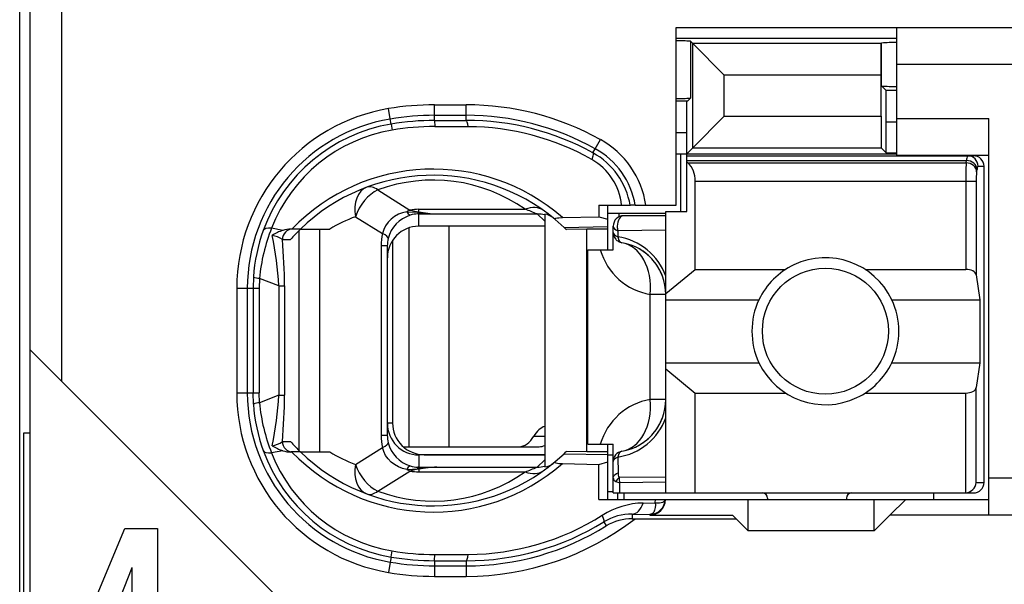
# Model space of a CAD drawing. Extents: x 0 to 187, y 0 to 175.
# Tile 4 of 32: x 0.5 to 9.87, y 40.38 to 45.75. Entities that reach past the tile are written whole.
import ezdxf

# ---------------------------------------------------------------- set-up
doc = ezdxf.new("R2010")
doc.units = 0
doc.header["$LTSCALE"] = 11.398071
doc.header["$MEASUREMENT"] = 0
doc.layers.get('0').update_dxf_attribs({"linetype": 'CONTINUOUS'})

msp = doc.modelspace()

# ---------------------------------------------------------------- linework, layer by layer
at = {"color": 7, "linetype": 'CONTINUOUS'}
for p, q in [((0.4983, 19.1519), (0.4983, 139.5506)), ((0.5982, 32.2019), (0.5982, 49.0023)), ((0.8983, 42.3105), (0.8983, 49.0023)), ((6.7484, 43.9869), (6.7484, 45.6771)), ((6.7484, 45.6771), (11.7982, 45.6771)), ((8.8482, 44.4623), (8.8482, 45.6771)), ((6.7484, 45.5772), (8.8482, 45.5772)), ((6.8848, 45.5469), (6.8848, 45.0067)), ((6.8848, 45.5469), (6.9055, 45.5262)), ((6.9055, 44.534), (6.9055, 45.5262)), ((6.9055, 45.5262), (7.2059, 45.2258)), ((8.6994, 45.5262), (6.9055, 45.5262)), ((8.699, 45.2258), (8.6994, 45.5262)), ((8.6994, 45.5262), (8.7031, 45.5303)), ((8.7031, 45.1217), (8.7031, 45.5303)), ((11.7982, 45.3271), (8.8482, 45.3271)), ((7.2059, 44.8344), (7.2059, 45.2258)), ((8.699, 45.2258), (7.2059, 45.2258)), ((8.699, 44.8344), (8.699, 45.2258)), ((8.7469, 45.0783), (8.7031, 45.1217)), ((6.8549, 44.977), (6.8848, 45.0067)), ((8.7483, 44.7786), (8.7469, 45.0783)), ((8.8482, 45.0783), (8.7469, 45.0783)), ((4.0261, 44.8075), (4.0095, 44.9061)), ((4.4485, 44.7937), (4.4485, 44.9426)), ((4.4485, 44.9426), (4.7482, 44.9426)), ((4.7482, 44.7944), (4.7482, 44.9426)), ((6.8549, 44.977), (6.7484, 44.977)), ((6.8483, 44.6773), (6.8497, 44.977)), ((4.0343, 44.7593), (4.0261, 44.8075)), ((4.4485, 44.8427), (4.7482, 44.8427)), ((6.9055, 44.534), (7.2059, 44.8344)), ((7.2059, 44.8344), (8.699, 44.8344)), ((8.699, 44.8344), (8.6994, 44.534)), ((8.8482, 44.8124), (9.7232, 44.8124)), ((9.7232, 41.0372), (9.7232, 44.8124)), ((4.0343, 44.7586), (4.0433, 44.7014)), ((4.4485, 44.7937), (4.7482, 44.7944)), ((4.4485, 44.7931), (4.4491, 44.7352)), ((4.4491, 44.7352), (4.7689, 44.7345)), ((8.7483, 44.4851), (8.7483, 44.7786)), ((8.8482, 44.7786), (8.7483, 44.7786)), ((6.8483, 44.6773), (6.7484, 44.6773)), ((6.8483, 43.927), (6.8483, 44.6773)), ((5.9557, 44.4851), (5.9774, 44.5244)), ((5.9774, 44.5244), (6.026, 44.6118)), ((6.8483, 44.4768), (6.9055, 44.534)), ((6.9055, 44.534), (8.6994, 44.534)), ((8.7483, 44.4851), (8.6994, 44.534)), ((6.7484, 44.4768), (8.8482, 44.4768)), ((6.7932, 43.927), (6.7932, 44.4768)), ((6.8483, 44.4568), (9.5782, 44.4568)), ((8.7483, 44.4851), (8.8482, 44.4851)), ((8.8482, 44.4623), (9.7232, 44.4623)), ((6.8483, 44.4127), (9.5124, 44.4127)), ((6.8583, 44.3907), (6.8483, 44.3989)), ((6.8583, 44.3907), (9.509, 44.3907)), ((9.509, 44.3907), (9.5124, 44.4127)), ((9.622, 44.3569), (9.6785, 44.3569)), ((9.6785, 41.3473), (9.6785, 44.3569)), ((9.6085, 44.3039), (9.612, 44.3259)), ((6.9282, 43.3758), (6.9282, 44.2171)), ((6.9282, 44.2171), (9.604, 44.2171)), ((9.5045, 44.2171), (9.5045, 43.3758)), ((9.604, 44.2171), (9.604, 43.3227)), ((3.9083, 44.1316), (4.2138, 43.9408)), ((6.0122, 43.9869), (6.0132, 43.8774)), ((6.0122, 43.9869), (6.3102, 43.9869)), ((6.0983, 43.5618), (6.0983, 43.9869)), ((6.3109, 43.9869), (6.3119, 43.9869)), ((6.3581, 43.9869), (6.3123, 43.9869)), ((6.3584, 43.9869), (6.7484, 43.9869)), ((3.6961, 43.8774), (3.9534, 43.7161)), ((4.0667, 43.8801), (4.0337, 43.8553)), ((4.1032, 43.9001), (4.0667, 43.8801)), ((4.1422, 43.9153), (4.1032, 43.9001)), ((4.1832, 43.9249), (4.1422, 43.9153)), ((4.1832, 43.9249), (4.2893, 43.9201)), ((4.2893, 43.9201), (4.2983, 43.9235)), ((4.2893, 43.9201), (4.2893, 43.9042)), ((4.3034, 43.918), (4.2893, 43.9201)), ((4.2983, 43.9042), (4.2893, 43.9042)), ((4.2983, 43.9235), (4.2983, 43.9476)), ((4.2983, 43.9476), (5.3104, 43.9476)), ((4.2983, 43.7871), (4.2983, 43.9042)), ((4.2983, 43.9042), (4.4681, 43.9035)), ((4.3034, 43.918), (4.2986, 43.9049)), ((4.4681, 43.9035), (5.4238, 43.9035)), ((5.4982, 43.8346), (5.4238, 43.9035)), ((5.4982, 43.9015), (5.4982, 41.4954)), ((5.6653, 43.8698), (6.0132, 43.8774)), ((6.0132, 43.8774), (6.0983, 43.8532)), ((6.0976, 43.9118), (6.6485, 43.9118)), ((6.2027, 43.9118), (6.2027, 43.876)), ((6.6485, 43.887), (6.2482, 43.887)), ((6.6485, 41.2474), (6.6485, 43.927)), ((6.6485, 43.927), (6.8483, 43.927)), ((3.982, 43.7919), (3.9644, 43.7554)), ((4.0051, 43.8257), (3.982, 43.7919)), ((4.0337, 43.8553), (4.0051, 43.8257)), ((5.4982, 43.7871), (4.2983, 43.7871)), ((4.5835, 43.7871), (4.5835, 41.687)), ((5.597, 43.8505), (5.6818, 43.7754)), ((5.6818, 43.7754), (6.0983, 43.7843)), ((5.6818, 43.7754), (5.6983, 43.7595)), ((6.1483, 43.5618), (6.1483, 43.7871)), ((3.0025, 43.7471), (2.8964, 43.7678)), ((3.172, 43.7595), (3.079, 43.7595)), ((3.16, 41.6491), (3.16, 43.7471)), ((3.1724, 43.7595), (3.4501, 43.7595)), ((3.3543, 41.6374), (3.3543, 43.7595)), ((3.9644, 43.7554), (3.9534, 43.7161)), ((4.2018, 43.7713), (4.2018, 41.687)), ((5.6987, 43.7589), (5.7028, 43.7554)), ((5.8981, 43.7595), (5.7028, 43.7554)), ((5.8981, 41.6374), (5.8981, 43.7595)), ((6.0983, 43.7595), (5.8981, 43.7595)), ((6.1931, 43.743), (6.1924, 43.6851)), ((6.6485, 43.7492), (6.1931, 43.743)), ((2.9988, 43.6596), (3.077, 43.6596)), ((3.9396, 43.6011), (3.9396, 41.7951)), ((3.9982, 43.6011), (3.9396, 43.6011)), ((3.9982, 43.6011), (3.9982, 41.7951)), ((4.0481, 43.652), (4.0481, 41.9123)), ((5.9085, 41.7118), (5.9085, 43.5618)), ((5.9085, 43.5618), (6.1483, 43.5618)), ((6.6485, 43.1449), (6.9282, 43.3758)), ((6.9282, 43.3758), (7.7902, 43.3758)), ((8.5464, 43.3758), (9.5045, 43.3758)), ((9.604, 43.3227), (9.6399, 43.0871)), ((2.7231, 43.3034), (2.7194, 43.1966)), ((2.781, 43.2896), (2.7779, 43.1966)), ((2.964, 43.218), (2.781, 43.2896)), ((2.964, 43.218), (2.964, 42.1782)), ((2.964, 43.218), (3.0194, 43.218)), ((3.0194, 43.218), (3.0194, 42.1782)), ((2.565, 43.1966), (2.565, 42.1996)), ((2.565, 43.1966), (2.7779, 43.1966)), ((2.6653, 43.1966), (2.6653, 42.1996)), ((2.7194, 43.1966), (2.7194, 42.1996)), ((2.7779, 43.1966), (2.7779, 42.1996)), ((6.5017, 42.1369), (6.5017, 43.1373)), ((6.6485, 43.1373), (6.5017, 43.1373)), ((6.6485, 43.0871), (7.5363, 43.0871)), ((8.8003, 43.0871), (9.6399, 43.0871)), ((9.6399, 43.0871), (9.6399, 42.4869)), ((3.1982, 40.0106), (0.5986, 42.6103)), ((6.6485, 42.4869), (7.5363, 42.4869)), ((8.8003, 42.4869), (9.6399, 42.4869)), ((9.6399, 42.4869), (9.604, 42.2513)), ((6.6485, 42.429), (6.9282, 42.1982)), ((2.565, 42.1996), (2.7779, 42.1996)), ((2.7231, 42.0928), (2.7194, 42.1996)), ((2.781, 42.1066), (2.7779, 42.1996)), ((6.9282, 41.2474), (6.9282, 42.1982)), ((6.9282, 42.1982), (7.7902, 42.1982)), ((8.5464, 42.1982), (9.5045, 42.1982)), ((9.5045, 41.2474), (9.5045, 42.1982)), ((9.604, 41.3473), (9.604, 42.2513)), ((2.964, 42.1782), (2.781, 42.1066)), ((2.964, 42.1782), (3.0194, 42.1782)), ((6.6485, 42.1369), (6.5017, 42.1369)), ((4.0481, 41.9123), (3.9982, 41.9123)), ((0.5386, 39.3857), (0.5386, 41.8186)), ((0.5386, 41.8186), (0.5982, 41.8186)), ((2.9988, 41.7373), (3.077, 41.7373)), ((3.9982, 41.7951), (3.9396, 41.7951)), ((5.3924, 41.7869), (5.4982, 41.7869)), ((5.9085, 41.7118), (6.1483, 41.7118)), ((6.0983, 41.1867), (6.0983, 41.7118)), ((6.1483, 41.2474), (6.1483, 41.7118)), ((3.0025, 41.6491), (2.8964, 41.6291)), ((3.172, 41.6374), (3.079, 41.6374)), ((3.1724, 41.6374), (3.4501, 41.6374)), ((3.6961, 41.5195), (3.9534, 41.6801)), ((3.9644, 41.6415), (3.9534, 41.6801)), ((3.982, 41.605), (3.9644, 41.6415)), ((4.1498, 41.687), (5.4441, 41.687)), ((5.597, 41.5457), (5.6818, 41.6215)), ((5.6818, 41.6215), (5.6983, 41.6374)), ((5.6818, 41.6215), (6.0983, 41.6126)), ((5.6987, 41.6374), (5.7028, 41.6415)), ((5.8981, 41.6374), (5.7028, 41.6415)), ((6.0983, 41.6374), (5.8981, 41.6374)), ((4.0051, 41.5712), (3.982, 41.605)), ((4.0337, 41.5416), (4.0051, 41.5712)), ((4.0667, 41.5168), (4.0337, 41.5416)), ((4.2983, 41.6098), (4.2983, 41.492)), ((5.4982, 41.6098), (4.2983, 41.6098)), ((4.3482, 41.6119), (5.4982, 41.6119)), ((5.4982, 41.5623), (5.4238, 41.4934)), ((5.6653, 41.5271), (6.0132, 41.5188)), ((6.0132, 41.5188), (6.0983, 41.5437)), ((6.0983, 41.6119), (6.1483, 41.6119)), ((6.1924, 41.5884), (6.1948, 41.4382)), ((3.9083, 41.2653), (4.2138, 41.4561)), ((4.1032, 41.4968), (4.0667, 41.5168)), ((4.1422, 41.4817), (4.1032, 41.4968)), ((4.1832, 41.472), (4.1422, 41.4817)), ((4.1832, 41.472), (4.2893, 41.4768)), ((4.2893, 41.4768), (4.2893, 41.492)), ((4.2983, 41.492), (4.2893, 41.492)), ((4.3034, 41.4782), (4.2893, 41.4768)), ((4.2893, 41.4768), (4.2983, 41.4734)), ((4.2983, 41.492), (4.4681, 41.4934)), ((4.2983, 41.4734), (4.2983, 41.4486)), ((4.2983, 41.4486), (5.3104, 41.4486)), ((4.3034, 41.4782), (4.2986, 41.4913)), ((4.4681, 41.4934), (5.4238, 41.4934)), ((6.0101, 41.1867), (6.0132, 41.5188)), ((6.1658, 41.4231), (6.1789, 41.432)), ((6.1789, 41.432), (6.1948, 41.4382)), ((6.1483, 41.3928), (6.1496, 41.401)), ((6.1496, 41.401), (6.1531, 41.4086)), ((6.1531, 41.4086), (6.1586, 41.4162)), ((6.1586, 41.4162), (6.1658, 41.4231)), ((6.1744, 41.3562), (6.2103, 41.3445)), ((6.6485, 41.3983), (6.2037, 41.3935)), ((6.6485, 41.3487), (6.2103, 41.3445)), ((6.2117, 41.2474), (6.2103, 41.3445)), ((9.604, 41.3473), (9.6785, 41.3473)), ((11.7982, 41.3872), (9.7232, 41.3872)), ((6.0983, 41.2618), (6.1483, 41.2618)), ((6.1486, 41.2474), (9.5782, 41.2474)), ((6.1934, 41.1867), (6.1934, 41.2474)), ((6.2482, 41.2474), (6.2482, 41.1867)), ((9.1982, 41.2474), (9.1982, 41.1867)), ((6.0101, 41.1867), (9.7232, 41.1867)), ((6.4342, 41.1516), (6.5493, 41.153)), ((6.5493, 41.153), (6.55, 41.1867)), ((6.5493, 41.153), (6.5496, 41.1303)), ((6.5493, 41.153), (6.5899, 41.153)), ((6.5899, 41.153), (6.6065, 41.1557)), ((6.6065, 41.1557), (6.6199, 41.1599)), ((6.6199, 41.1599), (6.6306, 41.1661)), ((6.6306, 41.1661), (6.6378, 41.173)), ((6.6378, 41.173), (6.6419, 41.1867)), ((7.4333, 40.887), (7.4333, 41.1867)), ((7.6183, 41.1971), (7.6183, 41.1867)), ((8.3683, 41.1971), (8.3683, 41.1867)), ((8.6332, 40.887), (8.6332, 41.1867)), ((8.9333, 41.1867), (8.7834, 41.0372)), ((6.5344, 41.0655), (6.5227, 41.0517)), ((6.5431, 41.0848), (6.5344, 41.0655)), ((6.5482, 41.1089), (6.5431, 41.0848)), ((6.5496, 41.1303), (6.5482, 41.1089)), ((6.059, 40.9725), (6.0828, 40.9339)), ((6.3288, 41.0455), (6.3288, 41.0021)), ((6.3288, 41.0455), (6.4983, 41.0434)), ((6.3288, 41.0021), (7.3182, 41.0021)), ((6.5072, 41.0448), (6.4983, 41.0434)), ((6.4983, 41.0434), (6.4983, 41.0372)), ((6.4983, 41.0372), (7.2834, 41.0372)), ((6.5227, 41.0517), (6.5072, 41.0448)), ((7.3182, 41.0021), (7.2834, 41.0372)), ((7.3182, 41.0021), (7.4333, 40.887)), ((8.6332, 40.887), (8.7834, 41.0372)), ((11.7982, 41.0372), (8.7834, 41.0372)), ((1.0273, 39.776), (1.4981, 40.9104)), ((1.4981, 40.9104), (1.8117, 40.9104)), ((1.8117, 40.9104), (1.8117, 39.7529)), ((8.6332, 40.887), (7.4333, 40.887)), ((4.0343, 40.6383), (4.0433, 40.6955)), ((4.0261, 40.5894), (4.0095, 40.4908)), ((4.0343, 40.6376), (4.0261, 40.5894)), ((4.4485, 40.6031), (4.4491, 40.661)), ((4.4485, 40.6025), (4.4485, 40.4536)), ((4.4485, 40.6025), (4.7482, 40.6025)), ((4.4491, 40.661), (4.7689, 40.6624)), ((4.7482, 40.6025), (4.7482, 40.4536)), ((1.5666, 40.5342), (1.2547, 39.7529)), ((1.5703, 40.5342), (1.5666, 40.5342)), ((1.5703, 39.7529), (1.5703, 40.5342)), ((4.4485, 40.5535), (4.7482, 40.5535)), ((4.4485, 40.4536), (4.7482, 40.4536))]:
    msp.add_line(p, q, dxfattribs=at)
for centre, radius, start, end in [((4.2988, 43.1966), 1.7337, 99.6026, 180.00067), ((4.45, 42.2678), 2.6747, 90.03254, 99.47797), ((4.7489, 42.3117), 2.6309, 60.96118, 90.01548), ((4.2988, 43.1969), 1.6335, 99.61052, 180.0115), ((4.448, 42.2919), 2.5507, 89.98976, 99.52127), ((4.7485, 42.3114), 2.5313, 60.95617, 90.00675), ((4.2968, 43.2061), 1.5752, 99.58992, 159.9659), ((4.4501, 42.2663), 2.5274, 90.0372, 99.46832), ((4.4465, 42.3111), 2.4241, 89.93692, 99.57388), ((4.7536, 42.3044), 2.49, 61.13368, 90.12367), ((4.7525, 42.3021), 2.4324, 60.65149, 89.61411), ((4.2936, 43.2227), 1.4998, 99.60796, 158.68716), ((5.6111, 43.8614), 0.7574, 9.5398, 61.08033), ((5.6096, 43.8603), 0.8592, 8.47277, 61.01267), ((5.6129, 43.8652), 0.7082, 9.898, 61.08365), ((5.6722, 43.9342), 0.5585, 5.41638, 60.79949), ((12.4152, 44.2347), 2.9108, 176.92861, 180.34797), ((4.4355, 42.4592), 1.8714, 48.91848, 135.98345), ((4.4352, 42.4605), 1.8116, 50.10669, 134.18952), ((10.216, 44.2315), 0.6118, 173.20478, 181.35145), ((4.4353, 42.7132), 1.5132, 54.6671, 110.38295), ((4.2104, 42.4879), 1.4816, 110.31254, 120.87541), ((4.5303, 45.5567), 1.6543, 262.11656, 267.84439), ((6.2482, 43.787), 0.1, 90.04136, 179.95943), ((4.3306, 43.1939), 1.6111, 159.96934, 176.10277), ((4.4827, 43.132), 1.709, 158.15807, 174.70629), ((0.0582, 43.0926), 2.9085, 2.47044, 12.04654), ((2.8664, 43.4682), 0.2336, 55.36381, 81.06858), ((3.0789, 43.5183), 0.2413, 89.9818, 108.46199), ((4.2849, 42.5976), 1.6084, 133.77871, 138.67586), ((6.1083, 43.1172), 0.5742, 19.80396, 81.58056), ((-1.9552, 43.2064), 4.9746, 0.13262, 5.22694), ((6.1486, 43.137), 0.4999, 0.03779, 80.43251), ((6.6007, 43.7276), 0.5985, 196.07994, 260.48474), ((6.1494, 43.138), 0.4987, 40.19234, 60.36248), ((6.1407, 43.133), 0.5086, 20.24274, 39.99154), ((8.1701, 42.787), 0.7013, 154.66616, 205.33384), ((8.1692, 42.787), 0.6988, 334.57, 25.43), ((4.298, 42.1996), 1.733, 180.00128, 260.41873), ((4.2981, 42.1994), 1.6328, 179.9922, 260.41048), ((4.3211, 42.2011), 1.6016, 183.87825, 200.0849), ((4.4782, 42.264), 1.7044, 185.29929, 201.87109), ((0.0578, 42.3037), 2.9089, 347.95418, 357.5288), ((-1.9393, 42.1897), 4.9588, 354.76471, 359.86716), ((6.6015, 41.546), 0.5992, 99.58178, 163.94336), ((6.1486, 42.1372), 0.4999, 279.56752, 359.96234), ((4.2996, 41.9102), 0.3011, 179.85779, 269.74595), ((4.3483, 41.912), 0.3002, 179.95367, 269.97901), ((6.1083, 42.1571), 0.5741, 278.41575, 340.19993), ((6.1409, 42.1411), 0.5083, 320.00706, 339.76984), ((6.1489, 42.1368), 0.4994, 299.65117, 319.79469), ((4.4229, 41.7946), 0.4833, 179.9356, 193.70422), ((4.2931, 41.7955), 0.2949, 180.07706, 193.58793), ((4.3107, 41.8055), 0.3148, 194.59305, 252.66455), ((4.2959, 42.1897), 1.574, 200.00999, 260.43615), ((4.2926, 42.173), 1.4984, 201.28523, 260.42177), ((4.4355, 42.9368), 1.8707, 223.99734, 311.10073), ((4.4356, 42.9371), 1.8124, 225.81605, 309.85444), ((4.2092, 42.9065), 1.4788, 239.11459, 249.69746), ((4.4363, 42.681), 1.511, 249.54692, 305.34634), ((4.3417, 41.0246), 0.4502, 95.53924, 106.54824), ((6.4491, 40.4005), 0.7512, 91.13249, 122.54683), ((6.4985, 41.1869), 0.1435, 269.93158, 359.92754), ((4.7481, 43.0868), 2.6332, 270.00232, 307.65437), ((4.7555, 43.0838), 2.4814, 269.83214, 301.69174), ((4.754, 43.0876), 2.4252, 270.3509, 302.16026), ((6.3183, 40.5497), 0.4959, 88.78401, 121.51307), ((4.7483, 43.085), 2.5315, 269.99754, 301.81443), ((4.4507, 43.0858), 2.4247, 260.32786, 269.96352), ((4.448, 43.0552), 2.4528, 260.29023, 270.01038), ((4.4482, 43.0575), 2.6039, 260.30112, 270.00545)]:
    msp.add_arc(centre, radius, start, end, dxfattribs=at)
for points in [[(6.8848, 45.5476), (6.8393, 45.5503), (6.7939, 45.5517), (6.7484, 45.551)], [(8.8482, 45.5358), (8.7999, 45.5358), (8.7514, 45.5345), (8.7031, 45.5303)], [(8.7031, 45.1217), (8.7514, 45.1183), (8.7999, 45.1162), (8.8482, 45.1169)], [(6.7484, 45.0032), (6.7939, 45.0025), (6.8393, 45.0039), (6.8848, 45.0067)], [(4.7689, 44.7345), (4.7633, 44.7717), (4.7561, 44.7931), (4.7482, 44.7944)], [(9.5213, 44.4568), (9.5155, 44.443), (9.5124, 44.4279), (9.5131, 44.4127)], [(9.622, 44.3569), (9.622, 44.412), (9.5775, 44.4568), (9.5224, 44.4568)], [(9.6785, 44.3569), (9.6785, 44.412), (9.6337, 44.4568), (9.5782, 44.4568)], [(6.9275, 44.2171), (6.9307, 44.2825), (6.9058, 44.3459), (6.859, 44.3914)], [(9.6085, 44.3039), (9.6061, 44.35), (9.5624, 44.3886), (9.509, 44.3907)], [(9.612, 44.3259), (9.6095, 44.3728), (9.5658, 44.4107), (9.5124, 44.4127)], [(9.6209, 44.3569), (9.6151, 44.348), (9.6123, 44.3369), (9.6126, 44.3259)], [(3.8035, 44.1585), (3.7157, 44.1254), (3.6712, 44.0097), (3.6961, 43.8774)], [(3.9083, 44.1316), (3.8704, 44.1599), (3.8339, 44.1695), (3.8035, 44.1585)], [(3.9083, 44.1316), (3.8149, 44.0896), (3.7312, 43.989), (3.6961, 43.8774)], [(5.4837, 43.938), (5.4386, 43.9704), (5.3759, 43.9738), (5.3104, 43.9476)], [(4.2169, 43.8918), (4.1133, 43.8594), (4.0337, 43.7754), (4.0061, 43.67)], [(4.2138, 43.9408), (4.2035, 43.9359), (4.1932, 43.9304), (4.1832, 43.9249)], [(4.1839, 43.9249), (4.1901, 43.9098), (4.2018, 43.898), (4.2166, 43.8912)], [(4.2135, 43.9408), (4.2414, 43.9325), (4.2696, 43.927), (4.2983, 43.9235)], [(4.2983, 43.9476), (4.27, 43.9476), (4.2417, 43.9456), (4.2138, 43.9408)], [(4.2893, 43.9042), (4.2645, 43.9035), (4.2404, 43.8994), (4.2169, 43.8918)], [(4.2983, 43.9235), (4.3544, 43.9125), (4.4113, 43.9056), (4.4681, 43.9035)], [(5.4238, 43.9035), (5.3865, 43.9194), (5.3487, 43.9338), (5.3104, 43.9476)], [(5.4982, 43.8946), (5.4741, 43.9008), (5.4489, 43.9035), (5.4238, 43.9035)], [(5.5764, 43.8677), (5.554, 43.8863), (5.5268, 43.8973), (5.4982, 43.9015)], [(4.2983, 43.7871), (4.1322, 43.7871), (3.9982, 43.652), (3.9985, 43.486)], [(6.1483, 43.7871), (6.1483, 43.7692), (6.1652, 43.7527), (6.1931, 43.743)], [(2.8964, 43.7678), (2.853, 43.7706), (2.8241, 43.7623), (2.8169, 43.7457)], [(3.0025, 43.7471), (2.9674, 43.7361), (2.9336, 43.7203), (2.903, 43.6996)], [(3.0973, 43.7595), (3.0429, 43.7595), (2.9988, 43.7148), (2.9988, 43.6596)], [(3.9534, 43.7161), (3.9441, 43.6789), (3.9396, 43.6397), (3.9396, 43.6011)], [(4.0064, 43.67), (4.0082, 43.6824), (3.9892, 43.6989), (3.9534, 43.7161)], [(6.1483, 43.7285), (6.1483, 43.7113), (6.1648, 43.6955), (6.1924, 43.6851)], [(6.1483, 43.7285), (6.1483, 43.7051), (6.1565, 43.6824), (6.172, 43.6638)], [(6.1924, 43.6851), (6.1975, 43.6541), (6.2124, 43.6335), (6.2317, 43.63)], [(4.0064, 43.67), (4.0009, 43.6472), (3.9982, 43.6245), (3.9982, 43.6011)], [(6.172, 43.6638), (6.1796, 43.6548), (6.1886, 43.6479), (6.1989, 43.6417)], [(6.1989, 43.6417), (6.2089, 43.6362), (6.2199, 43.6321), (6.2317, 43.63)], [(6.5017, 43.1373), (6.5231, 43.3888), (6.407, 43.6004), (6.2317, 43.63)], [(9.604, 43.3227), (9.5996, 43.353), (9.5565, 43.3758), (9.5045, 43.3758)], [(2.7228, 43.3027), (2.7414, 43.2951), (2.7611, 43.2917), (2.781, 43.291)], [(9.5045, 42.1982), (9.5565, 42.1982), (9.5996, 42.221), (9.604, 42.2513)], [(2.781, 42.1059), (2.7611, 42.1052), (2.7414, 42.1011), (2.7228, 42.0942)], [(6.2317, 41.6442), (6.407, 41.6739), (6.5231, 41.8854), (6.5017, 42.1369)], [(5.4985, 41.8813), (5.4575, 41.8689), (5.42, 41.8358), (5.3924, 41.7869)], [(2.9026, 41.6973), (2.9375, 41.7035), (2.9702, 41.7166), (2.9991, 41.7366)], [(2.9988, 41.7373), (2.9988, 41.6821), (3.0429, 41.6374), (3.0973, 41.6374)], [(3.077, 41.7373), (3.1073, 41.7028), (3.139, 41.6698), (3.172, 41.6374)], [(3.9534, 41.6801), (3.9892, 41.6973), (4.0082, 41.7145), (4.0064, 41.7262)], [(5.2526, 41.687), (5.3059, 41.6891), (5.3566, 41.7249), (5.3924, 41.7869)], [(2.8169, 41.6511), (2.8241, 41.6339), (2.853, 41.6263), (2.8964, 41.6291)], [(2.903, 41.6966), (2.9336, 41.6766), (2.9674, 41.6601), (3.0025, 41.6491)], [(3.0025, 41.6491), (3.0273, 41.6415), (3.0532, 41.6374), (3.079, 41.6367)], [(5.4441, 41.687), (5.4624, 41.6877), (5.4806, 41.6925), (5.4978, 41.7008)], [(6.2317, 41.6442), (6.1834, 41.636), (6.1483, 41.5939), (6.1483, 41.5457)], [(6.2317, 41.6442), (6.2124, 41.6408), (6.1975, 41.6194), (6.1924, 41.5884)], [(5.4982, 41.4954), (5.5268, 41.4989), (5.554, 41.5106), (5.5764, 41.5285)], [(6.1924, 41.5884), (6.1648, 41.5788), (6.1483, 41.5629), (6.1483, 41.5457)], [(3.6961, 41.5195), (3.6712, 41.3865), (3.7157, 41.2708), (3.8035, 41.2384)], [(3.6961, 41.5195), (3.7312, 41.4072), (3.8149, 41.3066), (3.9083, 41.2653)], [(4.1832, 41.472), (4.1932, 41.4658), (4.2035, 41.4603), (4.2138, 41.4561)], [(4.2166, 41.5051), (4.2018, 41.4989), (4.1901, 41.4865), (4.1839, 41.4713)], [(4.2138, 41.4561), (4.2417, 41.4513), (4.27, 41.4486), (4.2983, 41.4486)], [(4.2169, 41.5051), (4.2404, 41.4975), (4.2645, 41.4927), (4.2893, 41.492)], [(4.4681, 41.4934), (4.4113, 41.4906), (4.3544, 41.4844), (4.2983, 41.4734)], [(4.4681, 41.4934), (4.413, 41.4913), (4.3582, 41.4865), (4.3034, 41.4782)], [(5.3104, 41.4486), (5.3487, 41.4624), (5.3865, 41.4775), (5.4238, 41.4934)], [(5.3104, 41.4486), (5.3759, 41.4231), (5.4386, 41.4265), (5.4837, 41.4589)], [(5.4238, 41.4934), (5.4489, 41.4934), (5.4741, 41.4961), (5.4982, 41.5023)], [(6.1948, 41.4382), (6.1937, 41.4231), (6.1968, 41.4072), (6.2037, 41.3935)], [(6.1483, 41.3928), (6.1476, 41.3755), (6.1582, 41.3611), (6.1744, 41.3562)], [(6.2037, 41.3935), (6.1917, 41.3831), (6.1817, 41.3707), (6.1744, 41.3562)], [(6.2037, 41.3935), (6.2044, 41.3769), (6.2065, 41.3604), (6.2103, 41.3445)], [(9.5045, 41.2474), (9.5572, 41.2529), (9.5989, 41.2942), (9.6044, 41.3473)], [(9.5782, 41.2474), (9.6337, 41.2474), (9.6785, 41.2915), (9.6785, 41.3473)], [(3.8035, 41.2384), (3.8339, 41.2267), (3.8704, 41.2364), (3.9083, 41.2653)], [(7.6183, 41.1971), (7.6183, 41.2247), (7.5959, 41.2474), (7.5683, 41.2474)], [(8.4182, 41.2474), (8.3907, 41.2474), (8.3683, 41.2247), (8.3683, 41.1971)], [(6.3288, 41.0455), (6.3726, 41.0469), (6.4128, 41.0875), (6.4342, 41.1516)], [(6.3288, 41.0021), (6.242, 41.0021), (6.1569, 40.9787), (6.0828, 40.9339)], [(4.0261, 40.5894), (4.1656, 40.5659), (4.3069, 40.5535), (4.4485, 40.5535)], [(4.7482, 40.6025), (4.7561, 40.6031), (4.7633, 40.6245), (4.7689, 40.6624)]]:
    msp.add_open_spline(points, degree=3, dxfattribs=at)
for points, knots in [([(5.9557, 44.4851), (5.9567, 44.4837), (5.9584, 44.4789), (5.9584, 44.4789), (5.9584, 44.4789), (5.9584, 44.472), (5.9584, 44.472), (5.9584, 44.472), (5.955, 44.4534), (5.955, 44.4534), (5.955, 44.4534), (5.9447, 44.4224), (5.9447, 44.4224)], [0, 0, 0, 0, 1, 1, 1, 2, 2, 2, 3, 3, 3, 4, 4, 4, 4]), ([(5.597, 43.8505), (5.597, 43.8505), (5.5943, 43.8539), (5.5943, 43.8539), (5.5939, 43.856), (5.5943, 43.8574), (5.5943, 43.8574), (5.595, 43.8581), (5.597, 43.8602), (5.597, 43.8602), (5.597, 43.8602), (5.6022, 43.8629), (5.6022, 43.8629), (5.6022, 43.8629), (5.6177, 43.8663), (5.6177, 43.8663), (5.6177, 43.8663), (5.6322, 43.8677), (5.6322, 43.8677), (5.6322, 43.8677), (5.6653, 43.8698), (5.6653, 43.8698)], [0, 0, 0, 0, 1, 1, 1, 2, 2, 2, 3, 3, 3, 4, 4, 4, 5, 5, 5, 6, 6, 6, 7, 7, 7, 7]), ([(6.2482, 43.887), (6.2144, 43.887), (6.1869, 43.8422), (6.1869, 43.7871), (6.1869, 43.772), (6.1889, 43.7568), (6.1931, 43.743)], [0, 0, 0, 0, 1, 1, 1, 2, 2, 2, 2]), ([(8.8003, 43.0871), (8.6346, 43.4364), (8.2174, 43.5845), (7.8684, 43.4192), (7.7227, 43.3496), (7.6055, 43.2325), (7.5363, 43.0871)], [0, 0, 0, 0, 1, 1, 1, 2, 2, 2, 2]), ([(8.7683, 42.7873), (8.7683, 43.1188), (8.4996, 43.3868), (8.1685, 43.3868), (7.837, 43.3868), (7.5683, 43.1188), (7.5683, 42.7873), (7.5683, 42.4559), (7.837, 42.1872), (8.1685, 42.1872), (8.4996, 42.1872), (8.7683, 42.4559), (8.7683, 42.7873), (8.7683, 42.7873), (8.7683, 42.7873), (8.7683, 42.7873)], [0, 0, 0, 0, 1, 1, 1, 2, 2, 2, 3, 3, 3, 4, 4, 4, 5, 5, 5, 5]), ([(7.5363, 42.4869), (7.702, 42.1383), (8.1192, 41.9894), (8.4682, 42.1548), (8.6139, 42.2244), (8.7311, 42.3415), (8.8003, 42.4869)], [0, 0, 0, 0, 1, 1, 1, 2, 2, 2, 2]), ([(5.597, 41.5457), (5.597, 41.5457), (5.5943, 41.5423), (5.5943, 41.5423), (5.5939, 41.5409), (5.5943, 41.5388), (5.5943, 41.5388), (5.595, 41.5381), (5.597, 41.5361), (5.597, 41.5361), (5.597, 41.5361), (5.6022, 41.534), (5.6022, 41.534), (5.6022, 41.534), (5.6177, 41.5305), (5.6177, 41.5305), (5.6177, 41.5305), (5.6322, 41.5285), (5.6322, 41.5285), (5.6322, 41.5285), (5.6653, 41.5271), (5.6653, 41.5271)], [0, 0, 0, 0, 1, 1, 1, 2, 2, 2, 3, 3, 3, 4, 4, 4, 5, 5, 5, 6, 6, 6, 7, 7, 7, 7]), ([(6.4983, 41.0372), (6.5796, 41.0372), (6.6457, 41.1034), (6.6457, 41.1847), (6.6457, 41.1854), (6.6457, 41.1861), (6.6457, 41.1867)], [0, 0, 0, 0, 1, 1, 1, 2, 2, 2, 2]), ([(6.059, 40.9725), (6.0601, 40.9738), (6.0614, 40.978), (6.0614, 40.978), (6.0614, 40.978), (6.0611, 40.9849), (6.0611, 40.9849), (6.0611, 40.9849), (6.0566, 41.0035), (6.0566, 41.0035), (6.0566, 41.0035), (6.0449, 41.0345), (6.0449, 41.0345)], [0, 0, 0, 0, 1, 1, 1, 2, 2, 2, 3, 3, 3, 4, 4, 4, 4])]:
    msp.add_open_spline(points, degree=3, knots=knots, dxfattribs=at)

doc.saveas('drawing.dxf')
